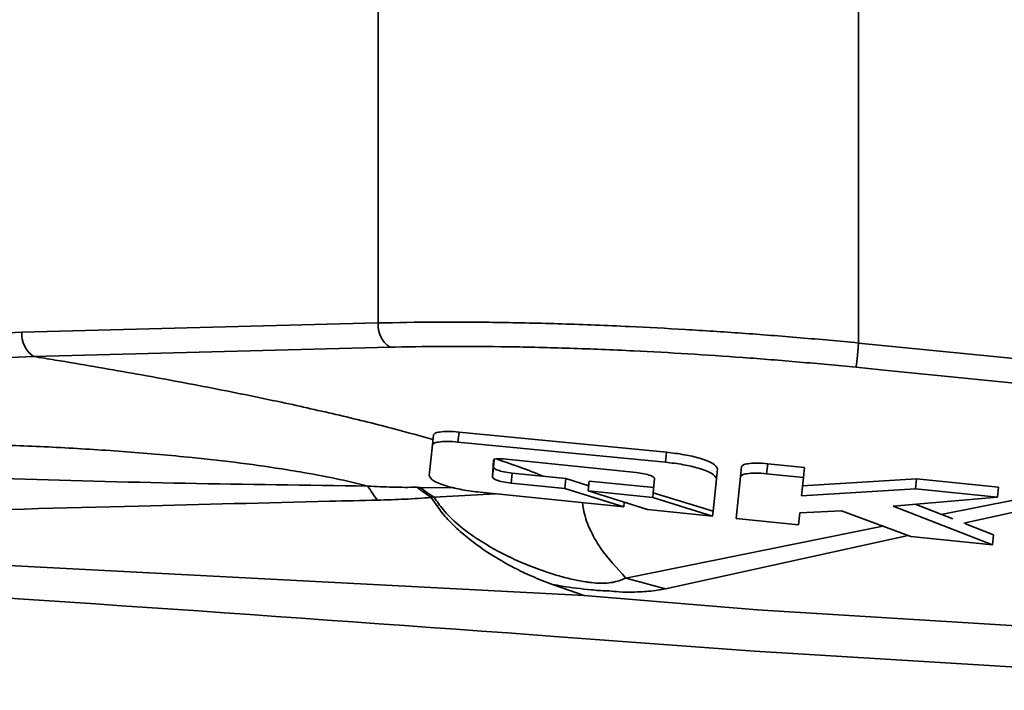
# Model space of a CAD drawing. Header units: millimetres. Extents: x 5 to 517, y 5 to 292.
# Tile 28 of 98: x 178.46 to 190.33, y 48.56 to 56.65. Entities that reach past the tile are written whole.
import ezdxf

# ---------------------------------------------------------------- set-up
doc = ezdxf.new("R2010")
doc.units = ezdxf.units.MM

msp = doc.modelspace()

# ---------------------------------------------------------------- linework, layer by layer
at = {"color": 7, "linetype": 'Continuous', "lineweight": 35}
for p, q in [((182.7827, 52.995), (182.7827, 56.8179)), ((188.5769, 56.8179), (188.5769, 52.7531)), ((178.4859, 52.8829), (182.7827, 52.995)), ((182.9251, 52.7018), (178.6255, 52.5907)), ((183.7449, 51.559), (183.7572, 51.6793)), ((186.2588, 51.4365), (183.7572, 51.6793)), ((183.4357, 51.5238), (183.4481, 51.6441)), ((186.2464, 51.3161), (183.7449, 51.559)), ((183.4357, 51.5238), (183.3979, 51.1556)), ((186.2464, 51.3161), (186.2588, 51.4365)), ((184.1619, 51.137), (184.1744, 51.3413)), ((184.1743, 51.2573), (184.1797, 51.3457)), ((184.2914, 51.3549), (185.8925, 51.1906)), ((184.1619, 51.137), (184.1743, 51.2573)), ((186.8622, 51.1144), (186.8746, 51.2347)), ((187.1537, 51.1412), (187.1661, 51.2616)), ((187.4677, 51.177), (187.4801, 51.2973)), ((187.924, 51.2518), (187.4801, 51.2973)), ((187.9116, 51.1314), (187.924, 51.2518)), ((184.3858, 51.0637), (184.3981, 51.1841)), ((185.0462, 51.1175), (184.3981, 51.1841)), ((185.0338, 50.9972), (185.0462, 51.1175)), ((185.3232, 51.031), (185.0462, 51.1175)), ((185.3168, 50.9682), (185.3291, 51.0885)), ((186.1061, 51.0087), (185.3291, 51.0885)), ((186.1163, 51.1173), (186.1004, 50.9477)), ((186.8222, 50.7246), (186.8622, 51.1144)), ((187.1537, 51.1412), (187.1018, 50.6359)), ((187.9116, 51.1314), (187.4677, 51.177)), ((187.8889, 50.9097), (187.9116, 51.1314)), ((189.2758, 51.1138), (187.9012, 51.03)), ((189.2634, 50.9935), (189.2758, 51.1138)), ((190.2632, 51.0125), (189.2758, 51.1138)), ((183.2529, 51.0128), (183.2862, 51.0122)), ((184.0137, 50.9529), (185.7451, 50.7751)), ((185.0338, 50.9972), (184.3858, 51.0637)), ((185.7451, 50.7751), (185.0338, 50.9972)), ((186.0943, 50.8884), (185.3168, 50.9682)), ((185.3168, 50.9682), (186.0303, 50.7459)), ((186.0943, 50.8884), (186.1004, 50.9477)), ((186.1004, 50.9477), (186.8222, 50.7246)), ((189.2634, 50.9935), (187.8889, 50.9097)), ((190.2508, 50.8921), (189.2634, 50.9935)), ((190.2508, 50.8921), (190.2632, 51.0125)), ((183.4185, 50.8922), (183.4219, 50.889)), ((183.42, 50.8922), (183.4185, 50.8922)), ((183.4582, 50.8933), (183.42, 50.8922)), ((185.7451, 50.7751), (185.751, 50.8329)), ((186.8161, 50.6652), (186.0943, 50.8884)), ((188.994, 50.7854), (190.2508, 50.8921)), ((186.0303, 50.7459), (186.8161, 50.6652)), ((186.8161, 50.6652), (186.8222, 50.7246)), ((187.8676, 50.7027), (188.3724, 50.7297)), ((188.3724, 50.7297), (189.2056, 50.4199)), ((190.1919, 50.3187), (188.994, 50.7854)), ((189.7133, 50.6303), (189.2577, 50.8078)), ((187.1018, 50.6359), (187.8528, 50.5588)), ((187.8528, 50.5588), (187.8676, 50.7027)), ((190.2043, 50.439), (189.8647, 50.5713)), ((189.2056, 50.4199), (190.1919, 50.3187)), ((190.1919, 50.3187), (190.2043, 50.439)), ((185.2681, 49.7079), (184.8843, 49.8405)), ((185.2681, 49.7079), (187.3541, 49.5353)), ((187.3541, 49.5353), (195.0271, 49.0631)), ((187.3232, 49.0363), (184.9612, 49.2102)), ((194.9964, 48.564), (187.3232, 49.0363))]:
    msp.add_line(p, q, dxfattribs=at)
at = {"color": 8, "linetype": 'Continuous', "lineweight": 35}
for p, q in [((183.2862, 51.0122), (183.7054, 51.0049)), ((184.1962, 50.9341), (183.4582, 50.8933)), ((189.5726, 50.6851), (190.4636, 50.8627)), ((190.4483, 50.7144), (189.8444, 50.5792)), ((185.7697, 49.918), (188.8701, 50.5446)), ((189.1765, 50.4307), (186.2494, 49.7886))]:
    msp.add_line(p, q, dxfattribs=at)
at = {"color": 7, "linetype": 'Continuous', "lineweight": 35, "flags": 128}
for points in [[(188.5769, 52.7531), (188.5718, 52.7018), (188.5668, 52.652), (188.5622, 52.6052), (188.5579, 52.5628), (188.5543, 52.5261), (188.5513, 52.4962), (188.5491, 52.4739), (188.5477, 52.4599)], [(188.5769, 52.7531), (190.4116, 52.5702), (193.4955, 52.2629), (195.2406, 52.0891)], [(195.2115, 51.7977), (194.6236, 51.8561), (192.2353, 52.0934), (188.8432, 52.4305), (188.5477, 52.4599)], [(185.2681, 49.7079), (177.7031, 50.1021), (171.7592, 50.4118)]]:
    msp.add_lwpolyline(points, dxfattribs=at)
at = {"color": 7, "linetype": 'Continuous', "lineweight": 35}
for centre, radius, start, end in [((183.094, 52.965), 0.3128, 174.49469, 237.30281), ((178.8006, 52.8539), 0.3161, 174.72785, 236.35824), ((183.9525, 51.7793), 1.4967, 210.12231, 217.98094), ((184.499, 52.5836), 1.985, 232.34065, 238.37692), ((111.5109, -948.0887), 1000, 85.7878167, 86.9288158), ((188.6855, 59.7692), 10.2737, 253.51217, 256.28347)]:
    msp.add_arc(centre, radius, start, end, dxfattribs=at)
for points, knots in [([(182.7827, 52.995), (183.0127, 52.9994), (183.4726, 53.0082), (184.2161, 53.0035), (184.9953, 52.9858), (185.7575, 52.9559), (186.4837, 52.9173), (187.1716, 52.8723), (187.8706, 52.8187), (188.3415, 52.7749), (188.5769, 52.7531)], [0, 0, 0, 0, 0.13449136, 0.26898358, 0.40754817, 0.5461147, 0.65843425, 0.77075552, 0.88537675, 1, 1, 1, 1]), ([(175.8946, 52.696), (176.3255, 52.7415), (177.1879, 52.8325), (178.053, 52.8661), (178.4859, 52.8829)], [0, 0, 0, 0, 0.499684, 1, 1, 1, 1]), ([(182.9251, 52.7018), (182.9452, 52.7023), (183.1804, 52.7083), (183.6458, 52.7142), (184.3507, 52.7095), (185.0912, 52.6915), (185.8185, 52.6619), (186.5169, 52.6238), (187.1844, 52.5788), (187.8625, 52.5253), (188.3193, 52.4817), (188.5477, 52.4599)], [0, 0, 0, 0, 0.0123342, 0.1438802, 0.275426, 0.410756, 0.546087, 0.6584222, 0.7707567, 0.8853787, 1, 1, 1, 1]), ([(178.6255, 52.5907), (178.1288, 52.5716), (177.1345, 52.5334), (176.1438, 52.4214), (175.6481, 52.3654)], [0, 0, 0, 0, 0.49957, 1, 1, 1, 1]), ([(183.7572, 51.6793), (183.712, 51.6827), (183.6232, 51.6892), (183.523, 51.6816), (183.4612, 51.6661), (183.4525, 51.6515), (183.4481, 51.6441)], [0, 0, 0, 0, 0.2837026, 0.5579156, 0.7750289, 1, 1, 1, 1]), ([(182.6579, 51.0282), (182.5283, 51.0592), (182.2691, 51.1212), (181.9363, 51.1828), (181.556, 51.2458), (181.1226, 51.3073), (180.4726, 51.3809), (179.7473, 51.4441), (178.9531, 51.4941), (178.0681, 51.5318), (177.0954, 51.5555), (176.394, 51.5543), (176.0432, 51.5537)], [0, 0, 0, 0, 0.0677658, 0.1355816, 0.1593156, 0.2462199, 0.3331923, 0.4498571, 0.5667934, 0.683645, 0.8418041, 1, 1, 1, 1]), ([(183.7449, 51.559), (183.6997, 51.5623), (183.6108, 51.5689), (183.5106, 51.5613), (183.4488, 51.5458), (183.4401, 51.5312), (183.4357, 51.5238)], [0, 0, 0, 0, 0.2837045, 0.5579192, 0.7750275, 1, 1, 1, 1]), ([(172.992, 51.4422), (173.2945, 51.4133), (174.3204, 51.3154), (176.0744, 51.2027), (178.2604, 51.1123), (180.4556, 51.0568), (181.9237, 51.0377), (182.6579, 51.0282)], [0, 0, 0, 0, 0.0939704, 0.3187147, 0.5437363, 0.7718271, 1, 1, 1, 1]), ([(186.8746, 51.2347), (186.864, 51.2565), (186.8432, 51.2993), (186.6795, 51.3611), (186.4773, 51.4091), (186.3325, 51.4272), (186.2588, 51.4365)], [0, 0, 0, 0, 0.2836776, 0.5579373, 0.7750702, 1, 1, 1, 1]), ([(184.1744, 51.3413), (184.1768, 51.3449), (184.1817, 51.3519), (184.2131, 51.357), (184.2511, 51.3581), (184.2778, 51.356), (184.2914, 51.3549)], [0, 0, 0, 0, 0.2837681, 0.5579413, 0.7749876, 1, 1, 1, 1]), ([(186.8622, 51.1144), (186.8516, 51.1361), (186.8308, 51.1789), (186.6672, 51.2408), (186.465, 51.2888), (186.3201, 51.3069), (186.2464, 51.3161)], [0, 0, 0, 0, 0.2836777, 0.5579374, 0.7750702, 1, 1, 1, 1]), ([(187.4801, 51.2973), (187.4342, 51.3007), (187.3439, 51.3074), (187.2422, 51.2997), (187.1794, 51.2839), (187.1706, 51.2691), (187.1661, 51.2616)], [0, 0, 0, 0, 0.2836989, 0.5579162, 0.7750279, 1, 1, 1, 1]), ([(184.3981, 51.1841), (184.3643, 51.1885), (184.2978, 51.1972), (184.2249, 51.2181), (184.1813, 51.239), (184.1767, 51.2511), (184.1743, 51.2573)], [0, 0, 0, 0, 0.2836746, 0.5579315, 0.7750667, 1, 1, 1, 1]), ([(185.8925, 51.1906), (185.9263, 51.1861), (185.9929, 51.1774), (186.0658, 51.1565), (186.1094, 51.1356), (186.114, 51.1235), (186.1163, 51.1173)], [0, 0, 0, 0, 0.28367574, 0.55793628, 0.77507849, 1, 1, 1, 1]), ([(183.3979, 51.1556), (183.408, 51.1338), (183.4277, 51.0909), (183.5913, 51.0287), (183.7941, 50.9804), (183.9396, 50.9621), (184.0137, 50.9529)], [0, 0, 0, 0, 0.2837055, 0.5579158, 0.7750245, 1, 1, 1, 1]), ([(184.3858, 51.0637), (184.352, 51.0682), (184.2855, 51.0769), (184.2126, 51.0978), (184.1689, 51.1186), (184.1643, 51.1308), (184.1619, 51.137)], [0, 0, 0, 0, 0.283671, 0.5579372, 0.7750698, 1, 1, 1, 1]), ([(187.4677, 51.177), (187.4218, 51.1804), (187.3316, 51.1871), (187.2298, 51.1794), (187.167, 51.1636), (187.1582, 51.1488), (187.1537, 51.1412)], [0, 0, 0, 0, 0.2837102, 0.557917, 0.7750274, 1, 1, 1, 1]), ([(182.6579, 51.0282), (182.7568, 51.0224), (182.9568, 51.0107), (183.1535, 51.0121), (183.2529, 51.0128)], [0, 0, 0, 0, 0.4944633, 1, 1, 1, 1]), ([(183.4185, 50.8922), (183.3633, 50.9291), (183.3067, 50.967), (183.2543, 51.0116), (183.2529, 51.0128)], [0, 0, 0, 0, 0.9735174, 1, 1, 1, 1]), ([(182.7728, 50.8583), (182.5807, 50.8535), (181.6204, 50.83), (179.7364, 50.7826), (177.1285, 50.7146), (175.0156, 50.6595), (173.8288, 50.6307), (173.5505, 50.624)], [0, 0, 0, 0, 0.0619973, 0.30998879, 0.60918622, 0.90835724, 1, 1, 1, 1]), ([(183.4219, 50.889), (183.3172, 50.8818), (183.1064, 50.8673), (182.8845, 50.8613), (182.7728, 50.8583)], [0, 0, 0, 0, 0.4966498, 1, 1, 1, 1]), ([(184.8843, 49.8405), (184.7992, 49.8732), (184.6289, 49.9386), (184.3789, 50.0616), (184.1287, 50.2063), (183.9051, 50.3656), (183.7265, 50.5175), (183.5549, 50.6915), (183.4727, 50.8136), (183.4219, 50.889)], [0, 0, 0, 0, 0.0967517, 0.1936136, 0.3475903, 0.5016668, 0.6395285, 0.777405, 1, 1, 1, 1]), ([(183.4582, 50.8933), (183.4919, 50.8427), (183.5594, 50.7415), (183.727, 50.5736), (183.9632, 50.3908), (184.2495, 50.2256), (184.533, 50.0935), (184.7466, 50.0113), (184.9433, 49.9482), (185.104, 49.9057), (185.2404, 49.8784), (185.3498, 49.8634), (185.4241, 49.8562), (185.514, 49.8541), (185.5765, 49.8604), (185.6798, 49.8787), (185.7287, 49.9001), (185.7697, 49.918)], [0, 0, 0, 0, 0.12893262, 0.25784244, 0.41710476, 0.57616206, 0.65795228, 0.73957999, 0.78095912, 0.82219648, 0.8584939, 0.86931029, 0.88921696, 0.9028515, 0.92597659, 0.93787141, 1, 1, 1, 1]), ([(185.5361, 49.7641), (185.5361, 49.7641), (185.4752, 49.7641), (185.2961, 49.7809), (185.0719, 49.8072), (184.9224, 49.8337), (184.8843, 49.8405)], [0, 0, 0, 0, 0.0000092, 0.2824999, 0.8172692, 1, 1, 1, 1]), ([(186.2494, 49.7886), (186.185, 49.7769), (186.0941, 49.7603), (185.8928, 49.7483), (185.7164, 49.7439), (185.5752, 49.7641), (185.5361, 49.7641), (185.5361, 49.7641)], [0, 0, 0, 0, 0.3577514, 0.5054699, 0.863744, 0.9999931, 1, 1, 1, 1])]:
    msp.add_open_spline(points, degree=3, knots=knots, dxfattribs=at)
at = {"color": 8, "linetype": 'Continuous', "lineweight": 35}
for points, knots in [([(178.6255, 52.5907), (178.7128, 52.5764), (179.1123, 52.5111), (179.818, 52.3902), (180.7305, 52.2211), (181.5659, 52.0515), (182.3193, 51.8823), (182.9329, 51.7324), (183.2924, 51.6307), (183.4423, 51.5883)], [0, 0, 0, 0, 0.0509172, 0.2329134, 0.4150125, 0.5968716, 0.7453677, 0.8938277, 1, 1, 1, 1]), ([(184.2037, 51.3542), (184.3766, 51.2962), (184.5789, 51.2283), (184.7443, 51.1565), (184.7683, 51.1461)], [0, 0, 0, 0, 0.854654, 1, 1, 1, 1]), ([(185.2481, 50.8261), (185.2504, 50.8007), (185.2594, 50.7002), (185.3257, 50.5168), (185.4728, 50.2419), (185.6598, 50.0379), (185.7697, 49.918)], [0, 0, 0, 0, 0.0904503, 0.3565646, 0.6218144, 1, 1, 1, 1])]:
    msp.add_open_spline(points, degree=3, knots=knots, dxfattribs=at)

doc.saveas('drawing.dxf')
